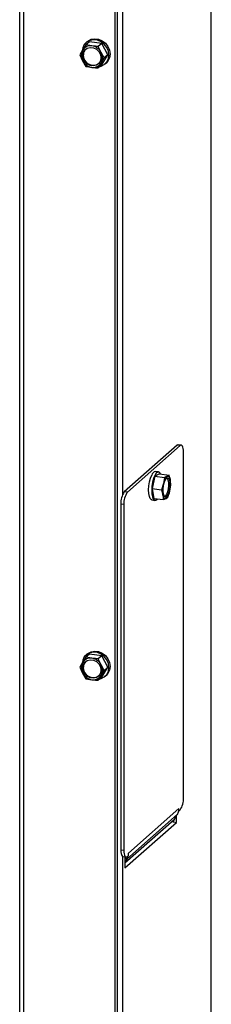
# Model space of a CAD drawing. Header units: millimetres. Extents: x 21 to 204, y 7 to 289.
# Tile 16 of 28: x 181.22 to 184.17, y 84.77 to 99.93. Entities that reach past the tile are written whole.
import ezdxf

# ---------------------------------------------------------------- set-up
doc = ezdxf.new("R2010")
doc.units = ezdxf.units.MM

msp = doc.modelspace()

# ---------------------------------------------------------------- linework, layer by layer
at = {"color": 7, "linetype": 'Continuous', "lineweight": 25}
for p, q in [((184.168, 111.701), (184.168, 52.917)), ((184.175, 52.929), (184.175, 111.713)), ((182.69, 110.374), (182.69, 79.945)), ((182.725, 110.405), (182.725, 79.976)), ((181.222, 110.11), (181.222, 79.876)), ((182.192, 99.459), (182.148, 99.385)), ((182.242, 99.538), (182.192, 99.459)), ((182.297, 99.587), (182.242, 99.538)), ((182.334, 99.524), (182.242, 99.538)), ((182.264, 99.59), (182.246, 99.575)), ((182.486, 99.563), (182.297, 99.587)), ((182.486, 99.563), (182.431, 99.514)), ((182.476, 99.424), (182.431, 99.514)), ((182.58, 99.386), (182.486, 99.563)), ((182.148, 99.385), (182.192, 99.294)), ((182.192, 99.294), (182.242, 99.208)), ((182.526, 99.338), (182.476, 99.424)), ((182.476, 99.259), (182.526, 99.338)), ((182.486, 99.233), (182.58, 99.386)), ((182.58, 99.386), (182.526, 99.338)), ((182.242, 99.208), (182.334, 99.194)), ((182.431, 99.184), (182.476, 99.259)), ((182.486, 99.233), (182.431, 99.184)), ((182.537, 99.245), (182.555, 99.26)), ((183.712, 93.377), (183.666, 93.383)), ((183.647, 93.375), (182.834, 92.658)), ((183.694, 93.369), (182.881, 92.652)), ((183.694, 93.369), (183.647, 93.375)), ((183.747, 87.948), (183.747, 93.275)), ((183.377, 92.935), (183.307, 92.898)), ((183.361, 92.964), (183.315, 92.97)), ((183.377, 92.935), (183.523, 92.917)), ((183.307, 92.898), (183.263, 92.708)), ((183.307, 92.898), (183.452, 92.879)), ((183.437, 92.784), (183.408, 92.69)), ((183.452, 92.879), (183.437, 92.784)), ((183.494, 92.897), (183.452, 92.879)), ((183.523, 92.917), (183.494, 92.897)), ((183.543, 92.84), (183.523, 92.917)), ((182.881, 92.652), (182.834, 92.658)), ((183.263, 92.708), (183.408, 92.69)), ((183.263, 92.708), (183.29, 92.556)), ((183.408, 92.69), (183.429, 92.613)), ((183.506, 92.575), (183.535, 92.669)), ((183.535, 92.669), (183.55, 92.765)), ((183.26, 92.533), (183.306, 92.527)), ((183.29, 92.556), (183.436, 92.538)), ((183.436, 92.538), (183.478, 92.556)), ((183.478, 92.556), (183.506, 92.575)), ((182.828, 92.464), (182.781, 92.47)), ((182.781, 92.47), (182.781, 87.143)), ((182.828, 92.464), (182.828, 87.137)), ((182.242, 90.11), (182.192, 90.031)), ((182.297, 90.159), (182.242, 90.11)), ((182.334, 90.096), (182.242, 90.11)), ((182.264, 90.162), (182.246, 90.147)), ((182.486, 90.135), (182.297, 90.159)), ((182.486, 90.135), (182.431, 90.086)), ((182.476, 89.996), (182.431, 90.086)), ((182.58, 89.958), (182.486, 90.135)), ((182.192, 90.031), (182.148, 89.957)), ((182.148, 89.957), (182.192, 89.866)), ((182.526, 89.909), (182.476, 89.996)), ((182.476, 89.831), (182.526, 89.909)), ((182.486, 89.805), (182.58, 89.958)), ((182.58, 89.958), (182.526, 89.909)), ((182.192, 89.866), (182.242, 89.78)), ((182.242, 89.78), (182.334, 89.766)), ((182.431, 89.756), (182.476, 89.831)), ((182.486, 89.805), (182.431, 89.756)), ((182.537, 89.817), (182.555, 89.832)), ((183.676, 87.782), (182.898, 87.096)), ((183.676, 87.744), (183.676, 87.782)), ((183.651, 87.691), (182.873, 87.005)), ((183.601, 87.61), (183.651, 87.691)), ((183.638, 87.569), (183.638, 87.67)), ((183.676, 87.744), (183.672, 87.745)), ((183.676, 87.744), (183.694, 87.76)), ((182.843, 86.868), (183.638, 87.569)), ((183.585, 87.57), (183.591, 87.575)), ((183.591, 87.575), (183.591, 87.59)), ((183.591, 87.575), (183.638, 87.569)), ((182.828, 87.137), (182.781, 87.143)), ((182.815, 87.041), (182.862, 87.035)), ((182.843, 87.037), (182.843, 86.868)), ((182.881, 87.042), (182.898, 87.058)), ((182.898, 87.058), (182.898, 87.096)), ((182.873, 87.005), (182.843, 86.955))]:
    msp.add_line(p, q, dxfattribs=at)
at = {"color": 8, "linetype": 'Continuous', "lineweight": 25}
for p, q in [((181.287, 79.886), (181.287, 110.029)), ((182.807, 103.543), (182.807, 92.616)), ((183.601, 87.61), (182.843, 86.941)), ((182.807, 87.044), (182.807, 76.117)), ((182.843, 87.026), (182.873, 87.005))]:
    msp.add_line(p, q, dxfattribs=at)
at = {"color": 7, "linetype": 'Continuous', "lineweight": 25, "flags": 128}
for points in [[(182.453, 99.204), (182.477, 99.21), (182.526, 99.236), (182.565, 99.276), (182.589, 99.326), (182.597, 99.384), (182.589, 99.443), (182.565, 99.5), (182.526, 99.55), (182.477, 99.588), (182.421, 99.611), (182.362, 99.619), (182.306, 99.609), (182.257, 99.584), (182.218, 99.544), (182.194, 99.493), (182.188, 99.466)], [(182.264, 99.59), (182.274, 99.599), (182.324, 99.625), (182.38, 99.634), (182.438, 99.627), (182.495, 99.603), (182.544, 99.565), (182.582, 99.516), (182.607, 99.459), (182.615, 99.399), (182.607, 99.342), (182.582, 99.291), (182.555, 99.26)], [(182.194, 99.377), (182.202, 99.424), (182.227, 99.464), (182.264, 99.49), (182.31, 99.501), (182.358, 99.495), (182.404, 99.473), (182.442, 99.436), (182.466, 99.391), (182.474, 99.341), (182.466, 99.294), (182.442, 99.255), (182.404, 99.228), (182.358, 99.217), (182.31, 99.223), (182.264, 99.245), (182.227, 99.282), (182.202, 99.327), (182.194, 99.377)], [(183.666, 93.383), (183.657, 93.382), (183.647, 93.375)], [(183.747, 93.275), (183.746, 93.301), (183.743, 93.325), (183.738, 93.345), (183.731, 93.361), (183.723, 93.371), (183.714, 93.376), (183.704, 93.376), (183.694, 93.369)], [(183.393, 92.933), (183.387, 92.944), (183.369, 92.962), (183.348, 92.962), (183.326, 92.945), (183.304, 92.911)], [(183.26, 92.533), (183.252, 92.535), (183.234, 92.553), (183.22, 92.587), (183.212, 92.634), (183.209, 92.691), (183.213, 92.752), (183.223, 92.814), (183.238, 92.87), (183.257, 92.917)], [(183.304, 92.911), (183.285, 92.864), (183.27, 92.808), (183.26, 92.746), (183.256, 92.685), (183.259, 92.628), (183.267, 92.581), (183.281, 92.547), (183.299, 92.529), (183.32, 92.529), (183.342, 92.547), (183.344, 92.549)], [(183.466, 92.839), (183.484, 92.866), (183.502, 92.875), (183.518, 92.867), (183.531, 92.842), (183.538, 92.803), (183.538, 92.754), (183.533, 92.702), (183.522, 92.654), (183.506, 92.614), (183.488, 92.587), (183.47, 92.578), (183.454, 92.586), (183.441, 92.611), (183.434, 92.65), (183.433, 92.699), (183.439, 92.75), (183.45, 92.799), (183.466, 92.839)], [(183.492, 92.873), (183.495, 92.87), (183.507, 92.845), (183.514, 92.806), (183.515, 92.757), (183.51, 92.705), (183.498, 92.657), (183.483, 92.617), (183.465, 92.59), (183.456, 92.583)], [(183.494, 92.897), (183.502, 92.9), (183.51, 92.9), (183.517, 92.897), (183.524, 92.891), (183.53, 92.882), (183.535, 92.87), (183.54, 92.856), (183.543, 92.84)], [(183.478, 92.556), (183.47, 92.553), (183.462, 92.553), (183.455, 92.556), (183.448, 92.562), (183.442, 92.571), (183.437, 92.583), (183.432, 92.597), (183.429, 92.613)], [(182.264, 90.162), (182.274, 90.171), (182.324, 90.197), (182.38, 90.206), (182.438, 90.199), (182.495, 90.175), (182.544, 90.137), (182.582, 90.088), (182.607, 90.031), (182.615, 89.971), (182.607, 89.914), (182.582, 89.863), (182.555, 89.832)], [(182.453, 89.776), (182.477, 89.782), (182.526, 89.808), (182.565, 89.848), (182.589, 89.898), (182.597, 89.956), (182.589, 90.015), (182.565, 90.072), (182.526, 90.121), (182.477, 90.16), (182.421, 90.183), (182.362, 90.191), (182.306, 90.181), (182.257, 90.155), (182.218, 90.116), (182.194, 90.065), (182.188, 90.038)], [(182.194, 89.949), (182.202, 89.996), (182.227, 90.035), (182.264, 90.062), (182.31, 90.073), (182.358, 90.067), (182.404, 90.045), (182.442, 90.008), (182.466, 89.963), (182.474, 89.913), (182.466, 89.866), (182.442, 89.827), (182.404, 89.8), (182.358, 89.789), (182.31, 89.795), (182.264, 89.817), (182.227, 89.854), (182.202, 89.899), (182.194, 89.949)], [(182.781, 87.143), (182.782, 87.116), (182.785, 87.092), (182.79, 87.072), (182.796, 87.057), (182.804, 87.046), (182.813, 87.041), (182.815, 87.041)], [(182.828, 87.137), (182.829, 87.11), (182.832, 87.087), (182.836, 87.066), (182.843, 87.051), (182.851, 87.04), (182.86, 87.035), (182.87, 87.036), (182.881, 87.042)]]:
    msp.add_lwpolyline(points, dxfattribs=at)
at = {"color": 7, "linetype": 'Continuous', "lineweight": 25}
for centre, radius, start, end in [((182.336, 99.377), 0.166, 150.195, 209.805), ((182.313, 99.383), 0.143, 81.3836, 147.6354), ((182.327, 99.387), 0.124, 134.7096, 181.1986), ((182.307, 99.335), 0.191, 27.6626, 81.7479), ((182.361, 99.383), 0.191, 207.6626, 261.7479), ((182.356, 99.381), 0.154, 178.5862, 302.0447), ((182.332, 99.341), 0.166, 330.195, 29.805), ((182.355, 99.335), 0.143, 261.3836, 327.6354), ((183.325, 92.901), 0.0693, 98.5157, 166.8669), ((183.879, 92.677), 0.454, 166.4345, 188.1121), ((183.62, 92.763), 0.184, 133.0529, 173.4402), ((183.093, 92.776), 0.454, 346.4345, 8.1121), ((183.075, 92.488), 0.295, 144.9309, 183.5931), ((183.122, 92.482), 0.295, 144.9309, 183.5931), ((183.352, 92.69), 0.184, 313.0529, 353.4402), ((182.313, 89.955), 0.143, 81.3836, 147.6354), ((182.327, 89.959), 0.124, 134.7096, 181.1986), ((182.307, 89.907), 0.191, 27.6626, 81.7479), ((182.336, 89.949), 0.166, 150.195, 209.805), ((182.356, 89.953), 0.154, 178.5862, 302.0446), ((182.332, 89.913), 0.166, 330.195, 29.805), ((182.361, 89.955), 0.191, 207.6626, 261.7479), ((182.355, 89.907), 0.143, 261.3836, 327.6354), ((183.452, 87.929), 0.295, 324.9309, 3.5931), ((183.493, 87.782), 0.183, 348.2759, 0.0744), ((183.509, 87.778), 0.167, 328.4637, 348.3689), ((183.709, 87.544), 0.126, 148.5184, 169.7224), ((182.731, 87.092), 0.167, 328.4495, 346.7229)]:
    msp.add_arc(centre, radius, start, end, dxfattribs=at)
for points, knots in [([(182.431, 99.514), (182.423, 99.515), (182.39, 99.518), (182.358, 99.521), (182.334, 99.524)], [0, 0, 0, 0, 0.249165, 1, 1, 1, 1]), ([(182.334, 99.194), (182.358, 99.191), (182.39, 99.188), (182.423, 99.185), (182.431, 99.184)], [0, 0, 0, 0, 0.750835, 1, 1, 1, 1]), ([(183.55, 92.765), (183.55, 92.771), (183.549, 92.796), (183.546, 92.821), (183.543, 92.84)], [0, 0, 0, 0, 0.249165, 1, 1, 1, 1]), ([(183.429, 92.613), (183.431, 92.594), (183.435, 92.569), (183.435, 92.544), (183.436, 92.538)], [0, 0, 0, 0, 0.750835, 1, 1, 1, 1]), ([(182.431, 90.086), (182.423, 90.087), (182.39, 90.09), (182.358, 90.093), (182.334, 90.096)], [0, 0, 0, 0, 0.249165, 1, 1, 1, 1]), ([(182.334, 89.766), (182.358, 89.763), (182.39, 89.76), (182.423, 89.757), (182.431, 89.756)], [0, 0, 0, 0, 0.750835, 1, 1, 1, 1])]:
    msp.add_open_spline(points, degree=3, knots=knots, dxfattribs=at)

doc.saveas('drawing.dxf')
